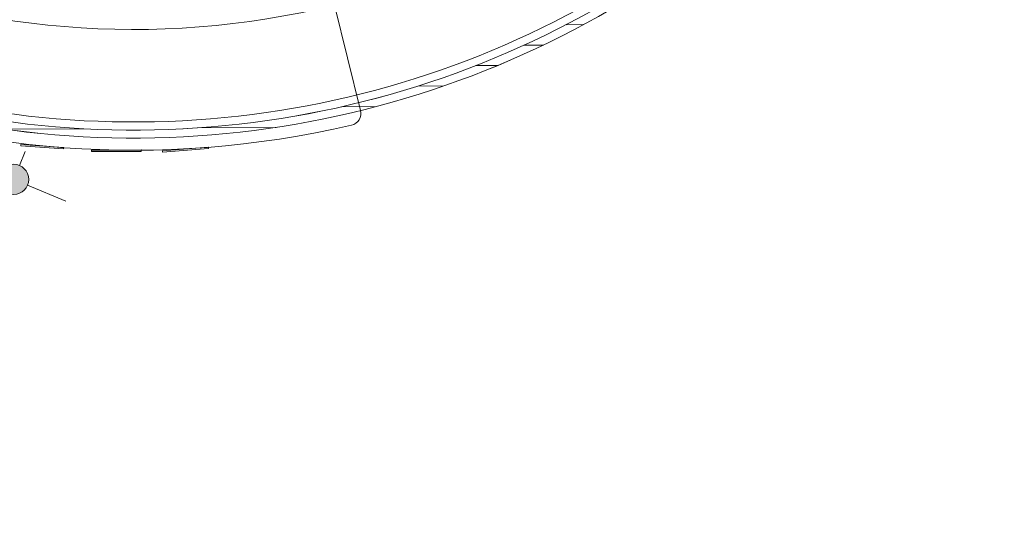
# Model space of a CAD drawing. Header units: millimetres. Extents: x -28656 to 67349, y -24410 to 39654.
# Tile 113 of 146: x 32529 to 34974, y 11413 to 12647. Entities that reach past the tile are written whole.
import ezdxf

# ---------------------------------------------------------------- set-up
doc = ezdxf.new("R2010")
doc.units = ezdxf.units.MM
doc.header["$MEASUREMENT"] = 0
for name, color, linetype in [('New_84 Vaste inrichting', 7, 'Continuous'), ('New_84 Vaste inrichting 2D arcering', 7, 'Continuous'), ('New_84 Vaste inrichting Doorsnede-arcering', 7, 'Continuous')]:
    doc.layers.add(name, color=color, linetype=linetype)
doc.styles.add('GENERATED_STYLE_2', font='txt')
doc.dimstyles.new('GENERATED_STYLE__1', dxfattribs={"dimtxt": 179.999995, "dimasz": 142.5, "dimexe": 0.18, "dimexo": 0.0625, "dimgap": 0.09, "dimtad": 1, "dimdec": 0, "dimzin": 0, "dimdsep": 46, "dimtxsty": 'GENERATED_STYLE_2', "dimblk": 'ARROWHEAD_11', "dimblk1": 'ARROWHEAD_11', "dimblk2": 'ARROWHEAD_11', "dimcen": 0.09, "dimse1": 1, "dimse2": 1, "dimclrd": 1, "dimclre": 1, "dimclrt": 2, "dimadec": 1, "dimazin": 0, "dimtfac": 1, "dimtdec": 4, "dimtmove": 0, "dimatfit": 3, "dimfxl": 1, "dimtolj": 1, "dimtzin": 0, "dimarcsym": 0})

# ---------------------------------------------------------------- blocks, each defined once
blk = doc.blocks.new('Wall_10_1', base_point=(30906.9, 13328.2))
at = {"layer": 'New_84 Vaste inrichting Doorsnede-arcering', "linetype": 'Continuous', "lineweight": 0, "true_color": 0x000000}
h = blk.add_hatch(dxfattribs=at)
h.set_pattern_fill('325_Houtachtig_plaatmate_E0', color=18, style=0, pattern_type=2)
h.set_pattern_definition([(180.3955, (0, 0), (-0.34513, 49.99881), [])])
h.paths.add_polyline_path([(30906.9, 13328.2, 0.516188), (34738.1, 13354.7), (34721.7, 13366.1, -0.516188), (30923.1, 13339.9)])
at = {"layer": 'New_84 Vaste inrichting', "color": 9, "linetype": 'Continuous', "lineweight": 0}
for radius in [2350, 2330]:
    blk.add_arc((32813.1, 14702.6), radius, 215.791, 325, dxfattribs=at)
blk = doc.blocks.new('Wall_19_1', base_point=(30923.1, 13339.9))
at = {"layer": 'New_84 Vaste inrichting', "color": 9, "linetype": 'Continuous', "lineweight": 0}
for radius in [2310, 2330]:
    blk.add_arc((32813.1, 14702.6), radius, 215.791, 324.9964, dxfattribs=at)
blk = doc.blocks.new('Slab_18_1', base_point=(30906.9, 13328.2))
at = {"layer": 'New_84 Vaste inrichting', "color": 1, "linetype": 'Continuous', "lineweight": 0, "flags": 128}
blk.add_lwpolyline([(30906.9, 13328.2, -0.295222), (30904.1, 13382.5), (31119.6, 13755.8, -0.57898), (31154.3, 13755.7, 0.550209), (34377.7, 13607), (34633.5, 13972.4), (34952.9, 13748.7, -0.414199), (34965.2, 13679.1), (34738.1, 13354.7, -0.516188)], format="xyb", close=True, dxfattribs=at)
blk = doc.blocks.new('Slab_19_1', base_point=(30855.5, 13349))
at = {"layer": 'New_84 Vaste inrichting', "color": 1, "linetype": 'Continuous', "lineweight": 0, "flags": 128}
blk.add_lwpolyline([(30855.5, 13349, -0.295286), (30854.5, 13381.6), (31017.9, 13652, 0.332272), (33311.2, 12683.1), (33375.8, 12421.2, -0.417958), (33353.5, 12384.8, -0.307946)], format="xyb", close=True, dxfattribs=at)
blk = doc.blocks.new('Tekst 3D 20_6')
at = {"layer": 'New_84 Vaste inrichting', "color": 1, "linetype": 'Continuous', "lineweight": 0}
for p, q in [((0, 0), (0, -3)), ((106.3, 0), (0, 0)), ((106.3, 0), (0, 0)), ((106.3, -3), (106.3, 0)), ((106.3, 0), (106.3, -3)), ((0, -3), (106.3, -3))]:
    blk.add_line(p, q, dxfattribs=at)
blk.add_point((106.3, 0), dxfattribs=at)
blk = doc.blocks.new('Tekst 3D 20_3')
at = {"layer": 'New_84 Vaste inrichting', "color": 1, "linetype": 'Continuous', "lineweight": 0}
for p, q in [((0, 0), (0, -3)), ((123.4, 0), (0, 0)), ((123.4, 0), (0, 0)), ((123.4, -3), (123.4, 0)), ((123.4, 0), (123.4, -3)), ((0, -3), (123.4, -3))]:
    blk.add_line(p, q, dxfattribs=at)
blk.add_point((123.4, 0), dxfattribs=at)
blk = doc.blocks.new('Tekst 3D 20_4')
at = {"layer": 'New_84 Vaste inrichting', "color": 1, "linetype": 'Continuous', "lineweight": 0}
for p, q in [((0, 0), (0, -3)), ((114.3, 0), (0, 0)), ((114.3, 0), (0, 0)), ((114.3, -3), (114.3, 0)), ((114.3, 0), (114.3, -3)), ((0, -3), (114.3, -3))]:
    blk.add_line(p, q, dxfattribs=at)
blk.add_point((114.3, 0), dxfattribs=at)
blk = doc.blocks.new('*D300')
at = {"layer": 'New_84 Vaste inrichting 2D arcering', "linetype": 'Continuous', "lineweight": 0}
for points in [[(32476.9, 12249.9), (32479.8, 12235.5), (32487.9, 12223.4), (32500.1, 12215.2), (32514.4, 12212.4), (32528.8, 12215.2), (32540.9, 12223.4), (32549.1, 12235.5), (32551.9, 12249.9), (32549.1, 12264.2), (32540.9, 12276.4), (32528.8, 12284.5), (32514.4, 12287.4), (32500.1, 12284.5), (32487.9, 12276.4), (32479.8, 12264.2)], [(31741.2, 10476), (31744.1, 10461.6), (31752.2, 10449.5), (31764.4, 10441.3), (31778.7, 10438.5), (31793.1, 10441.3), (31805.3, 10449.5), (31813.4, 10461.6), (31816.2, 10476), (31813.4, 10490.3), (31805.3, 10502.5), (31793.1, 10510.6), (31778.7, 10513.5), (31764.4, 10510.6), (31752.2, 10502.5), (31744.1, 10490.3)]]:
    blk.add_hatch(color=1, dxfattribs=at).paths.add_polyline_path(points)
at = {"layer": 'New_84 Vaste inrichting', "color": 1, "linetype": 'Continuous', "lineweight": 0}
for p, q in [((32479.8, 12264.2), (32384.5, 12303.7)), ((32528.8, 12284.5), (32543.2, 12319.2)), ((32644.3, 12196), (32549.1, 12235.5)), ((31793.1, 10510.6), (32500.1, 12215.2)), ((31744.1, 10490.3), (31648.8, 10529.9)), ((31750, 10406.7), (31764.4, 10441.3)), ((31908.6, 10422.1), (31813.4, 10461.6))]:
    blk.add_line(p, q, dxfattribs=at)
for centre in [(32514.4, 12249.9), (31778.7, 10476)]:
    blk.add_circle(centre, 37.5, dxfattribs=at)
at = {"layer": 'New_84 Vaste inrichting', "color": 2, "lineweight": 0, "insert": (32008.7, 11124.4), "char_height": 180, "attachment_point": 7, "rotation": 67.4748, "style": 'GENERATED_STYLE_2'}
blk.add_mtext('\\A1;{\\pql;\\fArial|b0|i0|c0|p38;1920}', dxfattribs=at)
blk = doc.blocks.new('ARROWHEAD_11')
at = {"color": 0, "linetype": 'Continuous', "lineweight": 0}
blk.add_line((0, 0), (-1, 0), dxfattribs=at)
at = {"color": 0, "linetype": 'Continuous', "lineweight": 0, "const_width": 0.25, "flags": 128}
blk.add_lwpolyline([(-0.125, 0, 1), (0.125, 0, 1)], format="xyb", close=True, dxfattribs=at)

msp = doc.modelspace()

# ---------------------------------------------------------------- block references
at = {"layer": 'New_84 Vaste inrichting', "color": 1, "linetype": 'Continuous', "lineweight": 0}
for name, p in [('Slab_18_1', (30906.9, 13328.2)), ('Slab_19_1', (30855.5, 13349))]:
    msp.add_blockref(name, p, dxfattribs=at)
at = {"layer": 'New_84 Vaste inrichting', "color": 9, "lineweight": 0}
for name, p in [('Wall_19_1', (30923.1, 13339.9)), ('Wall_10_1', (30906.9, 13328.2))]:
    msp.add_blockref(name, p, dxfattribs=at)
at = {"layer": 'New_84 Vaste inrichting', "color": 1, "linetype": 'Continuous', "lineweight": 0, "zscale": 1000}
for name, p, rotation in [('Tekst 3D 20_6', (32532.2, 12336.4), 355.9805709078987), ('Tekst 3D 20_3', (32707.9, 12322.2), 0.2197940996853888), ('Tekst 3D 20_4', (32884.2, 12320.9), 4.45901729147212)]:
    msp.add_blockref(name, p, dxfattribs=dict(at, rotation=rotation))

# ---------------------------------------------------------------- dimensions: what is measured, and where the dimension line sits
at = {"layer": 'New_84 Vaste inrichting', "color": 1, "linetype": 'Continuous', "lineweight": 0}
dim = msp.add_linear_dim(base=(32514.4, 12249.9), p1=(31165.7, 10730.2), p2=(31901.4, 12504.1), angle=67.4748, dimstyle='GENERATED_STYLE__1', dxfattribs=at)
dim.commit()
dim.dimension.update_dxf_attribs({"geometry": '*D300', "text_midpoint": (32030.7, 11412.4), "dimtype": 160, "text_rotation": 67.4748})

doc.saveas('drawing.dxf')
